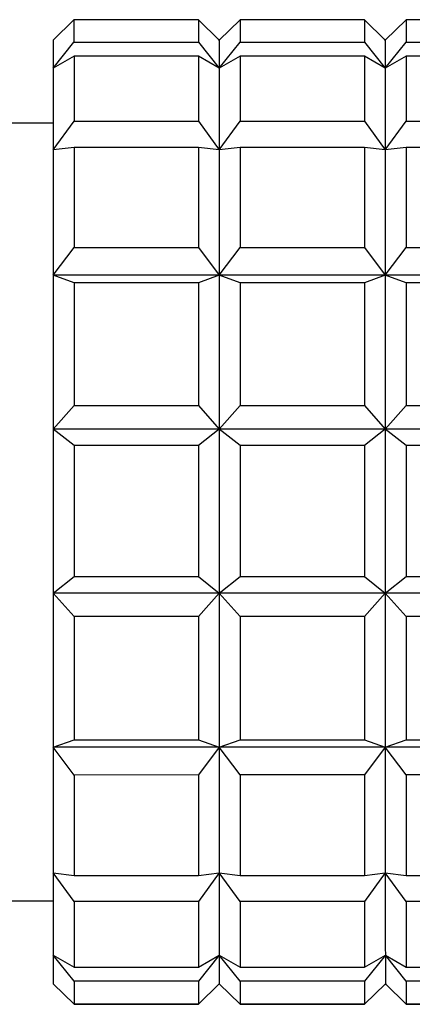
# Model space of a CAD drawing. Header units: inches. Extents: x 2.4 to 40.6, y 0.9 to 32.7.
# Tile 37 of 68: x 13.461 to 13.61, y 30.069 to 30.443. Entities that reach past the tile are written whole.
import ezdxf

# ---------------------------------------------------------------- set-up
doc = ezdxf.new("R2010")
doc.units = ezdxf.units.IN
doc.header["$MEASUREMENT"] = 0

msp = doc.modelspace()

# ---------------------------------------------------------------- linework, layer by layer
at = {"color": 7, "linetype": 'Continuous', "lineweight": 25}
for p, q in [((13.48128, 30.4425), (13.47341, 30.43477)), ((13.52853, 30.4425), (13.48128, 30.4425)), ((13.5364, 30.43477), (13.52853, 30.4425)), ((13.54428, 30.4425), (13.5364, 30.43477)), ((13.59152, 30.4425), (13.54428, 30.4425)), ((13.59939, 30.43477), (13.59152, 30.4425)), ((13.60727, 30.4425), (13.59939, 30.43477)), ((13.65451, 30.44251), (13.60727, 30.4425)), ((13.47341, 30.42407), (13.48128, 30.43395)), ((13.48128, 30.43395), (13.52853, 30.43396)), ((13.52853, 30.43396), (13.5364, 30.42408)), ((13.5364, 30.43477), (13.53608, 30.4351)), ((13.5364, 30.42408), (13.54428, 30.43396)), ((13.54428, 30.43396), (13.59152, 30.43396)), ((13.59152, 30.43396), (13.5994, 30.42408)), ((13.59939, 30.43477), (13.59907, 30.4351)), ((13.5994, 30.42408), (13.60727, 30.43396)), ((13.60727, 30.43396), (13.65451, 30.43396)), ((13.48129, 30.4287), (13.47341, 30.42407)), ((13.52853, 30.42871), (13.48129, 30.4287)), ((13.5364, 30.42408), (13.52853, 30.42871)), ((13.54428, 30.42871), (13.5364, 30.42408)), ((13.59152, 30.42871), (13.54428, 30.42871)), ((13.5994, 30.42408), (13.59152, 30.42871)), ((13.60727, 30.42871), (13.5994, 30.42408)), ((13.65451, 30.42871), (13.60727, 30.42871)), ((13.47341, 30.39306), (13.48129, 30.40393)), ((13.48129, 30.40393), (13.52853, 30.40393)), ((13.52853, 30.40393), (13.53641, 30.39307)), ((13.53641, 30.39307), (13.54428, 30.40394)), ((13.54428, 30.40394), (13.59152, 30.40394)), ((13.59152, 30.40394), (13.5994, 30.39307)), ((13.5994, 30.39307), (13.60727, 30.40394)), ((13.60727, 30.40394), (13.65451, 30.40394)), ((13.47341, 30.40327), (13.44585, 30.40327)), ((13.48129, 30.39404), (13.47341, 30.39306)), ((13.52853, 30.39404), (13.48129, 30.39404)), ((13.53641, 30.39307), (13.52853, 30.39404)), ((13.54428, 30.39404), (13.53641, 30.39307)), ((13.59152, 30.39404), (13.54428, 30.39404)), ((13.5994, 30.39307), (13.59152, 30.39404)), ((13.60727, 30.39404), (13.5994, 30.39307)), ((13.65452, 30.39405), (13.60727, 30.39404)), ((13.47342, 30.34548), (13.48129, 30.35602)), ((13.48129, 30.35602), (13.52853, 30.35603)), ((13.52853, 30.35603), (13.53641, 30.34548)), ((13.53641, 30.34548), (13.54428, 30.35603)), ((13.54428, 30.35603), (13.59153, 30.35603)), ((13.59153, 30.35603), (13.5994, 30.34549)), ((13.5994, 30.34549), (13.60727, 30.35603)), ((13.60727, 30.35603), (13.65452, 30.35603)), ((13.48129, 30.34267), (13.47342, 30.34548)), ((13.53641, 30.34548), (13.47342, 30.34548)), ((13.53641, 30.34548), (13.52853, 30.34268)), ((13.5994, 30.34549), (13.53641, 30.34548)), ((13.54428, 30.34268), (13.53641, 30.34548)), ((13.5994, 30.34549), (13.59153, 30.34268)), ((13.60727, 30.34268), (13.5994, 30.34549)), ((13.66239, 30.34549), (13.5994, 30.34549)), ((13.52853, 30.34268), (13.48129, 30.34267)), ((13.59153, 30.34268), (13.54428, 30.34268)), ((13.65452, 30.34268), (13.60727, 30.34268)), ((13.47342, 30.28706), (13.48129, 30.29601)), ((13.48129, 30.29601), (13.52854, 30.29601)), ((13.52854, 30.29601), (13.53641, 30.28706)), ((13.53641, 30.28706), (13.54429, 30.29601)), ((13.54429, 30.29601), (13.59153, 30.29601)), ((13.59153, 30.29601), (13.5994, 30.28706)), ((13.5994, 30.28706), (13.60728, 30.29601)), ((13.60728, 30.29601), (13.65452, 30.29602)), ((13.48129, 30.28082), (13.47342, 30.28706)), ((13.53641, 30.28706), (13.47342, 30.28706)), ((13.53641, 30.28706), (13.52854, 30.28082)), ((13.54429, 30.28082), (13.53641, 30.28706)), ((13.5994, 30.28706), (13.53641, 30.28706)), ((13.5994, 30.28706), (13.59153, 30.28082)), ((13.6624, 30.28707), (13.5994, 30.28706)), ((13.60728, 30.28082), (13.5994, 30.28706)), ((13.52854, 30.28082), (13.48129, 30.28082)), ((13.59153, 30.28082), (13.54429, 30.28082)), ((13.65452, 30.28083), (13.60728, 30.28082)), ((13.47342, 30.22484), (13.4813, 30.23112)), ((13.4813, 30.23112), (13.52854, 30.23112)), ((13.52854, 30.23112), (13.53642, 30.22485)), ((13.53642, 30.22485), (13.54429, 30.23112)), ((13.54429, 30.23112), (13.59153, 30.23113)), ((13.59153, 30.23113), (13.59941, 30.22485)), ((13.59941, 30.22485), (13.60728, 30.23113)), ((13.60728, 30.23113), (13.65452, 30.23113)), ((13.53642, 30.22485), (13.47342, 30.22484)), ((13.4813, 30.21592), (13.47342, 30.22484)), ((13.53642, 30.22485), (13.52854, 30.21592)), ((13.54429, 30.21592), (13.53642, 30.22485)), ((13.59941, 30.22485), (13.53642, 30.22485)), ((13.59941, 30.22485), (13.59153, 30.21593)), ((13.6624, 30.22486), (13.59941, 30.22485)), ((13.60728, 30.21593), (13.59941, 30.22485)), ((13.52854, 30.21592), (13.4813, 30.21592)), ((13.59153, 30.21593), (13.54429, 30.21592)), ((13.65453, 30.21593), (13.60728, 30.21593)), ((13.47343, 30.16635), (13.4813, 30.16919)), ((13.4813, 30.16919), (13.52854, 30.16919)), ((13.52854, 30.16919), (13.53642, 30.16635)), ((13.53642, 30.16635), (13.54429, 30.16919)), ((13.54429, 30.16919), (13.59154, 30.1692)), ((13.59154, 30.1692), (13.59941, 30.16635)), ((13.59941, 30.16635), (13.60728, 30.1692)), ((13.60728, 30.1692), (13.65453, 30.1692)), ((13.4813, 30.15581), (13.47343, 30.16635)), ((13.53642, 30.16635), (13.47343, 30.16635)), ((13.53642, 30.16635), (13.52854, 30.15582)), ((13.54429, 30.15582), (13.53642, 30.16635)), ((13.59941, 30.16635), (13.53642, 30.16635)), ((13.59941, 30.16635), (13.59154, 30.15582)), ((13.6624, 30.16636), (13.59941, 30.16635)), ((13.60729, 30.15582), (13.59941, 30.16635)), ((13.52854, 30.15582), (13.4813, 30.15581)), ((13.59154, 30.15582), (13.54429, 30.15582)), ((13.65453, 30.15582), (13.60729, 30.15582)), ((13.47343, 30.11862), (13.4813, 30.11769)), ((13.4813, 30.10775), (13.47343, 30.11862)), ((13.4813, 30.11769), (13.52855, 30.11769)), ((13.52855, 30.11769), (13.53642, 30.11862)), ((13.53642, 30.11862), (13.52855, 30.10775)), ((13.53642, 30.11862), (13.5443, 30.11769)), ((13.5443, 30.10775), (13.53642, 30.11862)), ((13.5443, 30.11769), (13.59154, 30.11769)), ((13.59154, 30.11769), (13.59941, 30.11862)), ((13.59941, 30.11862), (13.59154, 30.10775)), ((13.59941, 30.11862), (13.60729, 30.11769)), ((13.60729, 30.10775), (13.59941, 30.11862)), ((13.60729, 30.11769), (13.65453, 30.1177)), ((13.44587, 30.10799), (13.47343, 30.108)), ((13.52855, 30.10775), (13.4813, 30.10775)), ((13.59154, 30.10775), (13.5443, 30.10775)), ((13.65453, 30.10776), (13.60729, 30.10775)), ((13.47343, 30.08741), (13.48131, 30.08282)), ((13.48131, 30.07752), (13.47343, 30.08741)), ((13.52855, 30.08282), (13.53642, 30.08742)), ((13.53642, 30.08742), (13.52855, 30.07752)), ((13.53642, 30.08742), (13.5443, 30.08282)), ((13.5443, 30.07752), (13.53642, 30.08742)), ((13.59154, 30.08283), (13.59942, 30.08742)), ((13.59942, 30.08742), (13.59154, 30.07752)), ((13.59942, 30.08742), (13.60729, 30.08283)), ((13.60729, 30.07752), (13.59942, 30.08742)), ((13.48131, 30.08282), (13.52855, 30.08282)), ((13.5443, 30.08282), (13.59154, 30.08283)), ((13.60729, 30.08283), (13.65453, 30.08283)), ((13.47343, 30.0765), (13.47376, 30.07617)), ((13.47343, 30.0765), (13.48131, 30.0688)), ((13.48131, 30.06877), (13.47343, 30.0765)), ((13.52855, 30.07752), (13.48131, 30.07752)), ((13.52855, 30.0688), (13.53642, 30.0765)), ((13.53642, 30.0765), (13.52855, 30.06877)), ((13.53642, 30.0765), (13.53675, 30.07618)), ((13.53642, 30.0765), (13.5443, 30.0688)), ((13.5443, 30.06878), (13.53642, 30.0765)), ((13.59154, 30.07752), (13.5443, 30.07752)), ((13.59154, 30.06881), (13.59942, 30.07651)), ((13.59942, 30.07651), (13.59154, 30.06878)), ((13.59942, 30.07651), (13.59974, 30.07618)), ((13.59942, 30.07651), (13.60729, 30.06881)), ((13.60729, 30.06878), (13.59942, 30.07651)), ((13.65453, 30.07753), (13.60729, 30.07752)), ((13.48131, 30.0688), (13.52855, 30.0688)), ((13.52855, 30.06877), (13.48131, 30.06877)), ((13.5443, 30.0688), (13.59154, 30.06881)), ((13.59154, 30.06878), (13.5443, 30.06878)), ((13.60729, 30.06881), (13.65453, 30.06881)), ((13.65453, 30.06878), (13.60729, 30.06878))]:
    msp.add_line(p, q, dxfattribs=at)
at = {"color": 7, "linetype": 'Continuous', "lineweight": 25, "flags": 128}
for points in [[(13.48128, 30.4425), (13.48128, 30.44215), (13.48128, 30.44159), (13.48128, 30.44083), (13.48128, 30.43986), (13.48128, 30.43869), (13.48128, 30.43731), (13.48128, 30.43573), (13.48128, 30.43395)], [(13.52853, 30.4425), (13.52853, 30.44215), (13.52853, 30.44159), (13.52853, 30.44083), (13.52853, 30.43986), (13.52853, 30.43869), (13.52853, 30.43731), (13.52853, 30.43573), (13.52853, 30.43396)], [(13.54428, 30.4425), (13.54428, 30.44215), (13.54428, 30.44159), (13.54428, 30.44083), (13.54428, 30.43986), (13.54428, 30.43869), (13.54428, 30.43731), (13.54428, 30.43574), (13.54428, 30.43396)], [(13.59152, 30.4425), (13.59152, 30.44215), (13.59152, 30.4416), (13.59152, 30.44083), (13.59152, 30.43986), (13.59152, 30.43869), (13.59152, 30.43732), (13.59152, 30.43574), (13.59152, 30.43396)], [(13.60727, 30.4425), (13.60727, 30.44215), (13.60727, 30.4416), (13.60727, 30.44083), (13.60727, 30.43987), (13.60727, 30.43869), (13.60727, 30.43732), (13.60727, 30.43574), (13.60727, 30.43396)], [(13.47341, 30.43477), (13.47341, 30.43461), (13.47341, 30.43411), (13.47341, 30.43328), (13.47341, 30.4321), (13.47341, 30.43059), (13.47341, 30.42875), (13.47341, 30.42657), (13.47341, 30.42407)], [(13.5364, 30.43477), (13.5364, 30.43461), (13.5364, 30.43412), (13.5364, 30.43328), (13.5364, 30.4321), (13.5364, 30.43059), (13.5364, 30.42875), (13.5364, 30.42658), (13.5364, 30.42408)], [(13.59939, 30.43477), (13.59939, 30.43462), (13.59939, 30.43412), (13.5994, 30.43328), (13.5994, 30.43211), (13.5994, 30.4306), (13.5994, 30.42875), (13.5994, 30.42658), (13.5994, 30.42408)], [(13.48129, 30.4287), (13.48129, 30.42625), (13.48129, 30.4236), (13.48129, 30.42077), (13.48129, 30.41776), (13.48129, 30.41456), (13.48129, 30.41119), (13.48129, 30.40764), (13.48129, 30.40393)], [(13.52853, 30.42871), (13.52853, 30.42625), (13.52853, 30.4236), (13.52853, 30.42077), (13.52853, 30.41776), (13.52853, 30.41456), (13.52853, 30.41119), (13.52853, 30.40765), (13.52853, 30.40393)], [(13.54428, 30.42871), (13.54428, 30.42625), (13.54428, 30.42361), (13.54428, 30.42077), (13.54428, 30.41776), (13.54428, 30.41456), (13.54428, 30.41119), (13.54428, 30.40765), (13.54428, 30.40394)], [(13.59152, 30.42871), (13.59152, 30.42625), (13.59152, 30.42361), (13.59152, 30.42078), (13.59152, 30.41776), (13.59152, 30.41457), (13.59152, 30.4112), (13.59152, 30.40765), (13.59152, 30.40394)], [(13.60727, 30.42871), (13.60727, 30.42625), (13.60727, 30.42361), (13.60727, 30.42078), (13.60727, 30.41776), (13.60727, 30.41457), (13.60727, 30.4112), (13.60727, 30.40765), (13.60727, 30.40394)], [(13.47341, 30.42407), (13.47341, 30.42125), (13.47341, 30.41812), (13.47341, 30.41468), (13.47341, 30.41093), (13.47341, 30.40689), (13.47341, 30.40256), (13.47341, 30.39795), (13.47341, 30.39306)], [(13.5364, 30.42408), (13.5364, 30.42126), (13.5364, 30.41812), (13.5364, 30.41468), (13.5364, 30.41093), (13.5364, 30.40689), (13.5364, 30.40256), (13.53641, 30.39795), (13.53641, 30.39307)], [(13.5994, 30.42408), (13.5994, 30.42126), (13.5994, 30.41813), (13.5994, 30.41468), (13.5994, 30.41094), (13.5994, 30.40689), (13.5994, 30.40256), (13.5994, 30.39795), (13.5994, 30.39307)], [(13.47341, 30.39306), (13.47341, 30.38792), (13.47341, 30.38253), (13.47341, 30.37689), (13.47341, 30.37102), (13.47341, 30.36494), (13.47342, 30.35864), (13.47342, 30.35215), (13.47342, 30.34548)], [(13.48129, 30.39404), (13.48129, 30.38977), (13.48129, 30.38535), (13.48129, 30.3808), (13.48129, 30.3761), (13.48129, 30.37127), (13.48129, 30.36631), (13.48129, 30.36122), (13.48129, 30.35602)], [(13.52853, 30.39404), (13.52853, 30.38977), (13.52853, 30.38536), (13.52853, 30.3808), (13.52853, 30.3761), (13.52853, 30.37127), (13.52853, 30.36631), (13.52853, 30.36123), (13.52853, 30.35603)], [(13.53641, 30.39307), (13.53641, 30.38793), (13.53641, 30.38253), (13.53641, 30.3769), (13.53641, 30.37103), (13.53641, 30.36494), (13.53641, 30.35865), (13.53641, 30.35216), (13.53641, 30.34548)], [(13.54428, 30.39404), (13.54428, 30.38977), (13.54428, 30.38536), (13.54428, 30.3808), (13.54428, 30.3761), (13.54428, 30.37127), (13.54428, 30.36631), (13.54428, 30.36123), (13.54428, 30.35603)], [(13.59152, 30.39404), (13.59152, 30.38978), (13.59152, 30.38536), (13.59152, 30.3808), (13.59152, 30.3761), (13.59152, 30.37127), (13.59152, 30.36631), (13.59153, 30.36123), (13.59153, 30.35603)], [(13.5994, 30.39307), (13.5994, 30.38793), (13.5994, 30.38253), (13.5994, 30.3769), (13.5994, 30.37103), (13.5994, 30.36495), (13.5994, 30.35865), (13.5994, 30.35216), (13.5994, 30.34549)], [(13.60727, 30.39404), (13.60727, 30.38978), (13.60727, 30.38536), (13.60727, 30.3808), (13.60727, 30.3761), (13.60727, 30.37127), (13.60727, 30.36631), (13.60727, 30.36123), (13.60727, 30.35603)], [(13.47342, 30.34548), (13.47342, 30.33863), (13.47342, 30.33163), (13.47342, 30.32448), (13.47342, 30.3172), (13.47342, 30.30981), (13.47342, 30.30231), (13.47342, 30.29472), (13.47342, 30.28706)], [(13.53641, 30.34548), (13.53641, 30.33864), (13.53641, 30.33163), (13.53641, 30.32449), (13.53641, 30.31721), (13.53641, 30.30981), (13.53641, 30.30231), (13.53641, 30.29472), (13.53641, 30.28706)], [(13.5994, 30.34549), (13.5994, 30.33864), (13.5994, 30.33164), (13.5994, 30.32449), (13.5994, 30.31721), (13.5994, 30.30981), (13.5994, 30.30231), (13.5994, 30.29473), (13.5994, 30.28706)], [(13.48129, 30.34267), (13.48129, 30.33711), (13.48129, 30.33146), (13.48129, 30.32572), (13.48129, 30.31991), (13.48129, 30.31402), (13.48129, 30.30807), (13.48129, 30.30207), (13.48129, 30.29601)], [(13.52853, 30.34268), (13.52853, 30.33712), (13.52853, 30.33146), (13.52854, 30.32573), (13.52854, 30.31991), (13.52854, 30.31403), (13.52854, 30.30808), (13.52854, 30.30207), (13.52854, 30.29601)], [(13.54428, 30.34268), (13.54428, 30.33712), (13.54428, 30.33146), (13.54428, 30.32573), (13.54428, 30.31991), (13.54428, 30.31403), (13.54428, 30.30808), (13.54428, 30.30207), (13.54429, 30.29601)], [(13.59153, 30.34268), (13.59153, 30.33712), (13.59153, 30.33147), (13.59153, 30.32573), (13.59153, 30.31992), (13.59153, 30.31403), (13.59153, 30.30808), (13.59153, 30.30207), (13.59153, 30.29601)], [(13.60727, 30.34268), (13.60727, 30.33712), (13.60728, 30.33147), (13.60728, 30.32573), (13.60728, 30.31992), (13.60728, 30.31403), (13.60728, 30.30808), (13.60728, 30.30207), (13.60728, 30.29601)], [(13.47342, 30.28706), (13.47342, 30.27933), (13.47342, 30.27157), (13.47342, 30.26377), (13.47342, 30.25596), (13.47342, 30.24814), (13.47342, 30.24034), (13.47342, 30.23257), (13.47342, 30.22484)], [(13.53641, 30.28706), (13.53641, 30.27934), (13.53641, 30.27157), (13.53641, 30.26377), (13.53641, 30.25596), (13.53641, 30.24815), (13.53641, 30.24035), (13.53641, 30.23257), (13.53642, 30.22485)], [(13.5994, 30.28706), (13.5994, 30.27934), (13.5994, 30.27157), (13.5994, 30.26378), (13.59941, 30.25596), (13.59941, 30.24815), (13.59941, 30.24035), (13.59941, 30.23258), (13.59941, 30.22485)], [(13.48129, 30.28082), (13.48129, 30.27463), (13.48129, 30.26842), (13.48129, 30.2622), (13.4813, 30.25597), (13.4813, 30.24974), (13.4813, 30.24352), (13.4813, 30.23731), (13.4813, 30.23112)], [(13.52854, 30.28082), (13.52854, 30.27463), (13.52854, 30.26842), (13.52854, 30.2622), (13.52854, 30.25597), (13.52854, 30.24974), (13.52854, 30.24352), (13.52854, 30.23731), (13.52854, 30.23112)], [(13.54429, 30.28082), (13.54429, 30.27463), (13.54429, 30.26842), (13.54429, 30.2622), (13.54429, 30.25597), (13.54429, 30.24974), (13.54429, 30.24352), (13.54429, 30.23731), (13.54429, 30.23112)], [(13.59153, 30.28082), (13.59153, 30.27464), (13.59153, 30.26843), (13.59153, 30.26221), (13.59153, 30.25598), (13.59153, 30.24975), (13.59153, 30.24352), (13.59153, 30.23731), (13.59153, 30.23113)], [(13.60728, 30.28082), (13.60728, 30.27464), (13.60728, 30.26843), (13.60728, 30.26221), (13.60728, 30.25598), (13.60728, 30.24975), (13.60728, 30.24352), (13.60728, 30.23732), (13.60728, 30.23113)], [(13.47342, 30.22484), (13.47342, 30.21718), (13.47342, 30.20958), (13.47342, 30.20207), (13.47342, 30.19467), (13.47343, 30.18738), (13.47343, 30.18022), (13.47343, 30.1732), (13.47343, 30.16635)], [(13.53642, 30.22485), (13.53642, 30.21718), (13.53642, 30.20958), (13.53642, 30.20208), (13.53642, 30.19467), (13.53642, 30.18738), (13.53642, 30.18022), (13.53642, 30.17321), (13.53642, 30.16635)], [(13.59941, 30.22485), (13.59941, 30.21718), (13.59941, 30.20959), (13.59941, 30.20208), (13.59941, 30.19468), (13.59941, 30.18739), (13.59941, 30.18023), (13.59941, 30.17321), (13.59941, 30.16635)], [(13.4813, 30.21592), (13.4813, 30.20985), (13.4813, 30.20384), (13.4813, 30.19788), (13.4813, 30.19199), (13.4813, 30.18617), (13.4813, 30.18042), (13.4813, 30.17476), (13.4813, 30.16919)], [(13.52854, 30.21592), (13.52854, 30.20986), (13.52854, 30.20384), (13.52854, 30.19788), (13.52854, 30.19199), (13.52854, 30.18617), (13.52854, 30.18042), (13.52854, 30.17476), (13.52854, 30.16919)], [(13.54429, 30.21592), (13.54429, 30.20986), (13.54429, 30.20384), (13.54429, 30.19789), (13.54429, 30.19199), (13.54429, 30.18617), (13.54429, 30.18043), (13.54429, 30.17476), (13.54429, 30.16919)], [(13.59153, 30.21593), (13.59153, 30.20986), (13.59153, 30.20385), (13.59153, 30.19789), (13.59154, 30.192), (13.59154, 30.18617), (13.59154, 30.18043), (13.59154, 30.17477), (13.59154, 30.1692)], [(13.60728, 30.21593), (13.60728, 30.20986), (13.60728, 30.20385), (13.60728, 30.19789), (13.60728, 30.192), (13.60728, 30.18617), (13.60728, 30.18043), (13.60728, 30.17477), (13.60728, 30.1692)], [(13.47343, 30.16635), (13.47343, 30.15966), (13.47343, 30.15315), (13.47343, 30.14684), (13.47343, 30.14074), (13.47343, 30.13485), (13.47343, 30.12919), (13.47343, 30.12378), (13.47343, 30.11862)], [(13.53642, 30.16635), (13.53642, 30.15966), (13.53642, 30.15315), (13.53642, 30.14684), (13.53642, 30.14074), (13.53642, 30.13485), (13.53642, 30.1292), (13.53642, 30.12378), (13.53642, 30.11862)], [(13.59941, 30.16635), (13.59941, 30.15966), (13.59941, 30.15316), (13.59941, 30.14685), (13.59941, 30.14074), (13.59941, 30.13486), (13.59941, 30.1292), (13.59941, 30.12379), (13.59941, 30.11862)], [(13.4813, 30.15581), (13.4813, 30.1506), (13.4813, 30.1455), (13.4813, 30.14053), (13.4813, 30.13569), (13.4813, 30.13097), (13.4813, 30.1264), (13.4813, 30.12197), (13.4813, 30.11769)], [(13.52854, 30.15582), (13.52855, 30.1506), (13.52855, 30.14551), (13.52855, 30.14053), (13.52855, 30.13569), (13.52855, 30.13098), (13.52855, 30.1264), (13.52855, 30.12197), (13.52855, 30.11769)], [(13.54429, 30.15582), (13.54429, 30.1506), (13.54429, 30.14551), (13.54429, 30.14053), (13.54429, 30.13569), (13.54429, 30.13098), (13.54429, 30.1264), (13.5443, 30.12197), (13.5443, 30.11769)], [(13.59154, 30.15582), (13.59154, 30.15061), (13.59154, 30.14551), (13.59154, 30.14054), (13.59154, 30.13569), (13.59154, 30.13098), (13.59154, 30.1264), (13.59154, 30.12197), (13.59154, 30.11769)], [(13.60729, 30.15582), (13.60729, 30.15061), (13.60729, 30.14551), (13.60729, 30.14054), (13.60729, 30.13569), (13.60729, 30.13098), (13.60729, 30.12641), (13.60729, 30.12197), (13.60729, 30.11769)], [(13.47343, 30.11862), (13.47343, 30.11371), (13.47343, 30.10908), (13.47343, 30.10473), (13.47343, 30.10066), (13.47343, 30.09689), (13.47343, 30.09342), (13.47343, 30.09026), (13.47343, 30.08741)], [(13.53642, 30.11862), (13.53642, 30.11372), (13.53642, 30.10908), (13.53642, 30.10473), (13.53642, 30.10066), (13.53642, 30.09689), (13.53642, 30.09342), (13.53642, 30.09026), (13.53642, 30.08742)], [(13.59941, 30.11862), (13.59941, 30.11372), (13.59941, 30.10909), (13.59941, 30.10473), (13.59941, 30.10067), (13.59941, 30.0969), (13.59941, 30.09343), (13.59941, 30.09027), (13.59942, 30.08742)], [(13.4813, 30.10775), (13.4813, 30.10402), (13.4813, 30.10045), (13.4813, 30.09706), (13.4813, 30.09385), (13.4813, 30.09081), (13.48131, 30.08796), (13.48131, 30.0853), (13.48131, 30.08282)], [(13.52855, 30.10775), (13.52855, 30.10402), (13.52855, 30.10046), (13.52855, 30.09707), (13.52855, 30.09385), (13.52855, 30.09082), (13.52855, 30.08797), (13.52855, 30.0853), (13.52855, 30.08282)], [(13.5443, 30.10775), (13.5443, 30.10402), (13.5443, 30.10046), (13.5443, 30.09707), (13.5443, 30.09385), (13.5443, 30.09082), (13.5443, 30.08797), (13.5443, 30.0853), (13.5443, 30.08282)], [(13.59154, 30.10775), (13.59154, 30.10402), (13.59154, 30.10046), (13.59154, 30.09707), (13.59154, 30.09385), (13.59154, 30.09082), (13.59154, 30.08797), (13.59154, 30.0853), (13.59154, 30.08283)], [(13.60729, 30.10775), (13.60729, 30.10402), (13.60729, 30.10046), (13.60729, 30.09707), (13.60729, 30.09386), (13.60729, 30.09082), (13.60729, 30.08797), (13.60729, 30.0853), (13.60729, 30.08283)], [(13.47343, 30.08741), (13.47343, 30.08489), (13.47343, 30.08269), (13.47343, 30.08082), (13.47343, 30.07928), (13.47343, 30.07807), (13.47343, 30.07721), (13.47343, 30.07668), (13.47343, 30.0765)], [(13.53642, 30.08742), (13.53642, 30.08489), (13.53642, 30.08269), (13.53642, 30.08082), (13.53642, 30.07928), (13.53642, 30.07808), (13.53642, 30.07721), (13.53642, 30.07669), (13.53642, 30.0765)], [(13.59942, 30.08742), (13.59942, 30.08489), (13.59942, 30.08269), (13.59942, 30.08082), (13.59942, 30.07928), (13.59942, 30.07808), (13.59942, 30.07722), (13.59942, 30.07669), (13.59942, 30.07651)], [(13.48131, 30.07752), (13.48131, 30.07572), (13.48131, 30.07412), (13.48131, 30.07272), (13.48131, 30.07153), (13.48131, 30.07053), (13.48131, 30.06975), (13.48131, 30.06917), (13.48131, 30.0688)], [(13.52855, 30.07752), (13.52855, 30.07572), (13.52855, 30.07412), (13.52855, 30.07272), (13.52855, 30.07153), (13.52855, 30.07054), (13.52855, 30.06975), (13.52855, 30.06917), (13.52855, 30.0688)], [(13.5443, 30.07752), (13.5443, 30.07572), (13.5443, 30.07412), (13.5443, 30.07272), (13.5443, 30.07153), (13.5443, 30.07054), (13.5443, 30.06975), (13.5443, 30.06917), (13.5443, 30.0688)], [(13.59154, 30.07752), (13.59154, 30.07572), (13.59154, 30.07412), (13.59154, 30.07273), (13.59154, 30.07153), (13.59154, 30.07054), (13.59154, 30.06976), (13.59154, 30.06918), (13.59154, 30.06881)], [(13.60729, 30.07752), (13.60729, 30.07573), (13.60729, 30.07413), (13.60729, 30.07273), (13.60729, 30.07153), (13.60729, 30.07054), (13.60729, 30.06976), (13.60729, 30.06918), (13.60729, 30.06881)]]:
    msp.add_lwpolyline(points, dxfattribs=at)

doc.saveas('drawing.dxf')
